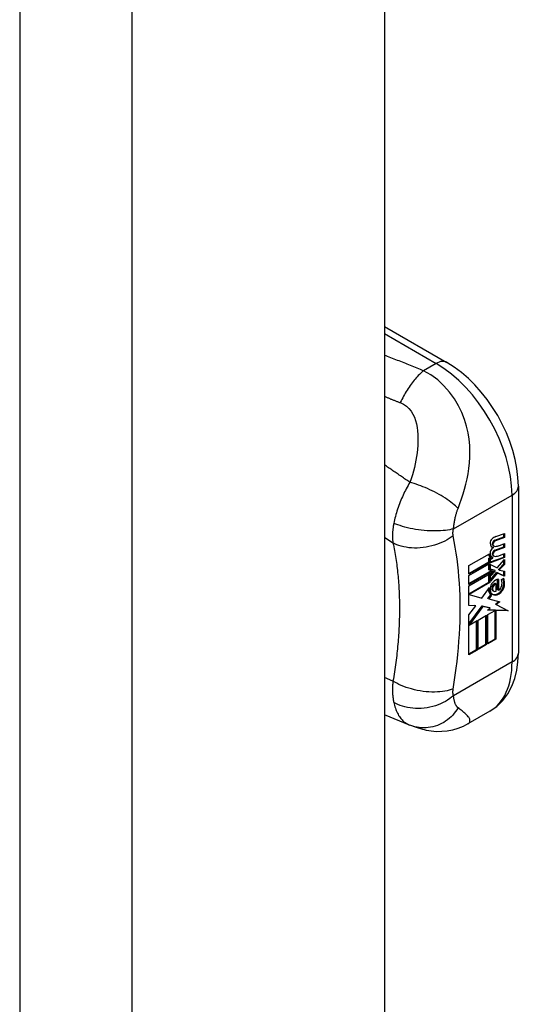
# Model space of a CAD drawing. Header units: inches. Extents: x 2 to 121, y 2 to 79.
# Tile 88 of 97: x 113.349 to 114.264, y 33.549 to 35.353. Entities that reach past the tile are written whole.
import ezdxf

# ---------------------------------------------------------------- set-up
doc = ezdxf.new("R2010")
doc.units = ezdxf.units.IN
doc.header["$LTSCALE"] = 7.278232
doc.header["$MEASUREMENT"] = 0
doc.layers.add('Visible Edges(ANSI)', color=7, linetype='Continuous', lineweight=25)
doc.layers.add('Visible Tangent Edges(ANSI)', color=7, linetype='Continuous', lineweight=25)

msp = doc.modelspace()

# ---------------------------------------------------------------- linework, layer by layer
at = {"layer": 'Visible Edges(ANSI)'}
for p, q in [((114.0181, 49.8368), (114.0181, 30.6155)), ((114.0181, 34.7909), (114.1327, 34.7249)), ((114.2638, 34.4979), (114.2638, 34.1921)), ((114.2208, 34.3989), (114.237, 34.405)), ((114.2384, 34.4042), (114.2222, 34.3981)), ((114.2223, 34.4057), (114.2384, 34.4114)), ((114.237, 34.405), (114.237, 34.4109)), ((114.2384, 34.4042), (114.237, 34.405)), ((114.2384, 34.4114), (114.2384, 34.4042)), ((114.2185, 34.3855), (114.2171, 34.3863)), ((114.2189, 34.3883), (114.2175, 34.3891)), ((114.2208, 34.3806), (114.237, 34.3867)), ((114.2384, 34.3859), (114.2222, 34.3798)), ((114.2278, 34.3891), (114.2384, 34.3931)), ((114.237, 34.3867), (114.237, 34.3925)), ((114.2384, 34.3859), (114.237, 34.3867)), ((114.2384, 34.3931), (114.2384, 34.3859)), ((114.1732, 34.3527), (114.2107, 34.3743)), ((114.2099, 34.366), (114.2128, 34.3674)), ((114.2099, 34.3593), (114.2099, 34.366)), ((114.2114, 34.3652), (114.2099, 34.366)), ((114.2143, 34.3666), (114.2114, 34.3652)), ((114.214, 34.3667), (114.2126, 34.3675)), ((114.2127, 34.3592), (114.237, 34.3682)), ((114.2384, 34.3674), (114.2127, 34.3578)), ((114.2127, 34.364), (114.2172, 34.3662)), ((114.2172, 34.3677), (114.2158, 34.3686)), ((114.2172, 34.3662), (114.2172, 34.3677)), ((114.2189, 34.37), (114.2175, 34.3708)), ((114.2278, 34.3706), (114.2384, 34.3746)), ((114.237, 34.3682), (114.237, 34.3741)), ((114.2384, 34.3674), (114.237, 34.3682)), ((114.2384, 34.3746), (114.2384, 34.3674)), ((114.1732, 34.3382), (114.2099, 34.3593)), ((114.2114, 34.3585), (114.1732, 34.3366)), ((114.1732, 34.3343), (114.2114, 34.3562)), ((114.1732, 34.3366), (114.1732, 34.3527)), ((114.2114, 34.3585), (114.2099, 34.3593)), ((114.2099, 34.3449), (114.2099, 34.3554)), ((114.2114, 34.3652), (114.2114, 34.3585)), ((114.2114, 34.3562), (114.2114, 34.3441)), ((114.2127, 34.3578), (114.2127, 34.364)), ((114.2127, 34.3547), (114.2252, 34.3487)), ((114.2127, 34.3458), (114.2127, 34.3547)), ((114.2252, 34.3487), (114.2384, 34.3636)), ((114.2278, 34.3462), (114.237, 34.3556)), ((114.2384, 34.3548), (114.2292, 34.3454)), ((114.237, 34.3556), (114.237, 34.362)), ((114.2384, 34.3548), (114.237, 34.3556)), ((114.2384, 34.3636), (114.2384, 34.3548)), ((114.1732, 34.3197), (114.2143, 34.3433)), ((114.2162, 34.3428), (114.1732, 34.3181)), ((114.1732, 34.3158), (114.2197, 34.3425)), ((114.1732, 34.3181), (114.1732, 34.3343)), ((114.2114, 34.3441), (114.2099, 34.3449)), ((114.2099, 34.3345), (114.2149, 34.3398)), ((114.2099, 34.3222), (114.2099, 34.3345)), ((114.2114, 34.3337), (114.2099, 34.3345)), ((114.2114, 34.3441), (114.2162, 34.3428)), ((114.2197, 34.3425), (114.2114, 34.3337)), ((114.2114, 34.3337), (114.2114, 34.3214)), ((114.2127, 34.3462), (114.2199, 34.3443)), ((114.2214, 34.3435), (114.2127, 34.3458)), ((114.2127, 34.3331), (114.2214, 34.3424)), ((114.2127, 34.3268), (114.2239, 34.3399)), ((114.2253, 34.3391), (114.2127, 34.3243)), ((114.2127, 34.3243), (114.2127, 34.3331)), ((114.2214, 34.3435), (114.2199, 34.3443)), ((114.2214, 34.3424), (114.2214, 34.3435)), ((114.2253, 34.3391), (114.2239, 34.3399)), ((114.2239, 34.3399), (114.237, 34.334)), ((114.2384, 34.3332), (114.2253, 34.3391)), ((114.2278, 34.3449), (114.2278, 34.3462)), ((114.2292, 34.3454), (114.2278, 34.3462)), ((114.2292, 34.3441), (114.2278, 34.3449)), ((114.2292, 34.3454), (114.2292, 34.3441)), ((114.2292, 34.3441), (114.2384, 34.3421)), ((114.2329, 34.3271), (114.2372, 34.3295)), ((114.237, 34.334), (114.237, 34.3424)), ((114.2384, 34.3332), (114.237, 34.334)), ((114.2384, 34.3421), (114.2384, 34.3332)), ((114.1732, 34.3011), (114.2099, 34.3222)), ((114.1732, 34.2793), (114.1732, 34.3158)), ((114.2114, 34.3214), (114.1738, 34.2998)), ((114.1969, 34.2931), (114.211, 34.3125)), ((114.2114, 34.3214), (114.2099, 34.3222)), ((114.223, 34.3189), (114.2216, 34.3198)), ((114.223, 34.3059), (114.223, 34.3189)), ((114.2258, 34.3083), (114.2258, 34.3272)), ((114.2273, 34.3274), (114.2273, 34.3075)), ((114.1738, 34.2998), (114.1732, 34.3001)), ((114.1738, 34.2998), (114.1969, 34.2931)), ((114.208, 34.2923), (114.2134, 34.2992)), ((114.2148, 34.2984), (114.2094, 34.2915)), ((114.2148, 34.2984), (114.2134, 34.2992)), ((114.2184, 34.3058), (114.217, 34.3066)), ((114.2273, 34.3075), (114.2258, 34.3083)), ((114.1732, 34.2801), (114.1841, 34.2797)), ((114.1856, 34.2788), (114.1732, 34.2793)), ((114.1732, 34.2622), (114.1856, 34.2788)), ((114.1732, 34.2456), (114.1974, 34.2787)), ((114.1988, 34.2779), (114.1735, 34.2432)), ((114.1856, 34.2788), (114.1841, 34.2797)), ((114.1988, 34.2779), (114.1974, 34.2787)), ((114.1974, 34.2787), (114.2106, 34.2756)), ((114.2121, 34.2748), (114.1988, 34.2779)), ((114.2094, 34.2915), (114.208, 34.2923)), ((114.2094, 34.2915), (114.2301, 34.2863)), ((114.2121, 34.2748), (114.2106, 34.2756)), ((114.222, 34.2822), (114.2283, 34.2868)), ((114.2234, 34.2814), (114.222, 34.2822)), ((114.2301, 34.2863), (114.2234, 34.2814)), ((114.2234, 34.2814), (114.2452, 34.27)), ((114.1732, 34.1892), (114.1732, 34.2622)), ((114.1904, 34.2529), (114.2055, 34.2616)), ((114.2041, 34.2086), (114.2041, 34.2608)), ((114.2055, 34.2616), (114.2055, 34.2078)), ((114.2073, 34.271), (114.2121, 34.2748)), ((114.2212, 34.2706), (114.2073, 34.271)), ((114.2076, 34.2628), (114.2212, 34.2706)), ((114.2076, 34.209), (114.2076, 34.2628)), ((114.2083, 34.2717), (114.2198, 34.2714)), ((114.2212, 34.2706), (114.2198, 34.2714)), ((114.2213, 34.2186), (114.2213, 34.2714)), ((114.2227, 34.2706), (114.2213, 34.2714)), ((114.2213, 34.2714), (114.2437, 34.2708)), ((114.2227, 34.2706), (114.2227, 34.2177)), ((114.2452, 34.27), (114.2227, 34.2706)), ((114.1735, 34.2432), (114.1732, 34.2434)), ((114.1735, 34.2432), (114.1884, 34.2517)), ((114.187, 34.1988), (114.187, 34.2509)), ((114.1884, 34.2517), (114.1884, 34.1979)), ((114.1904, 34.1991), (114.1904, 34.2529)), ((114.1904, 34.2007), (114.2041, 34.2086)), ((114.2055, 34.2078), (114.1904, 34.1991)), ((114.2055, 34.2078), (114.2041, 34.2086)), ((114.2076, 34.2107), (114.2213, 34.2186)), ((114.2227, 34.2177), (114.2076, 34.209)), ((114.2227, 34.2177), (114.2213, 34.2186)), ((114.1732, 34.1909), (114.187, 34.1988)), ((114.1884, 34.1979), (114.1732, 34.1892)), ((114.1884, 34.1979), (114.187, 34.1988)), ((114.0643, 34.0605), (114.0181, 34.0789)), ((114.2113, 34.0857), (114.1714, 34.0627)), ((114.0666, 34.0596), (114.0643, 34.0605))]:
    msp.add_line(p, q, dxfattribs=at)
at = {"layer": 'Visible Edges(ANSI)', "flags": 128}
for points in [[(114.2638, 34.4979), (114.2631, 34.514), (114.2612, 34.5303), (114.258, 34.5468), (114.2537, 34.5633), (114.2482, 34.5797), (114.2418, 34.5959), (114.2343, 34.6118), (114.2259, 34.6274), (114.2166, 34.6425), (114.2065, 34.6569), (114.1957, 34.6706), (114.1842, 34.6835), (114.1721, 34.6955), (114.1595, 34.7064), (114.1463, 34.7163), (114.1327, 34.7249)], [(114.2113, 34.0857), (114.2241, 34.0946), (114.2352, 34.1054), (114.2445, 34.1179), (114.2518, 34.1314), (114.2572, 34.1458), (114.2609, 34.1608), (114.2631, 34.1763), (114.2638, 34.1921)], [(114.1714, 34.0627), (114.1624, 34.058), (114.153, 34.0542), (114.1433, 34.0513), (114.1334, 34.0494), (114.1235, 34.0484), (114.1136, 34.0483), (114.104, 34.0491), (114.0953, 34.0505), (114.0917, 34.0514), (114.0888, 34.0521), (114.0847, 34.0533), (114.079, 34.0552), (114.0734, 34.0572), (114.0666, 34.0596)]]:
    msp.add_lwpolyline(points, dxfattribs=at)
at = {"layer": 'Visible Edges(ANSI)'}
for centre, major_axis, start_param, end_param in [((114.2197, 34.3888), (0.0096, 0.0166), 0.591478, 1.10591), ((114.217, 34.3967), (0.00349, 0.00607), 1.10591, 2.348655), ((114.2236, 34.4005), (-0.0082, -0.0142), 5.490247, 6.612005), ((114.2222, 34.4013), (-0.0082, -0.0142), 0.086325, 0.32882), ((114.2194, 34.3703), (0.0096, 0.0166), 0.846591, 1.080045), ((114.2186, 34.3942), (0.002, 0.00347), 1.194468, 2.460773), ((114.2217, 34.3964), (-0.00419, -0.00728), 5.602365, 6.283185), ((114.22, 34.3934), (-0.002, -0.00347), 4.33606, 5.602365), ((114.2231, 34.3956), (-0.00419, -0.00728), 5.602365, 6.501309), ((114.2198, 34.3918), (0.00409, 0.00711), 0.608795, 1.194468), ((114.2212, 34.3909), (-0.00409, -0.00711), 3.750388, 4.33606), ((114.2313, 34.4162), (-0.0155, -0.0269), 0.234705, 0.623342), ((114.2206, 34.3814), (-0.008, -0.0139), 5.599531, 6.283185), ((114.222, 34.3806), (-0.008, -0.0139), 5.474827, 6.308913), ((114.2168, 34.3786), (0.00337, 0.00586), 1.080045, 2.345144), ((114.2233, 34.3823), (-0.008, -0.0139), 5.486737, 6.497871), ((114.2219, 34.3831), (-0.008, -0.0139), 0.088333, 0.214686), ((114.2186, 34.3759), (0.002, 0.00347), 1.194614, 2.459504), ((114.2217, 34.3781), (-0.00419, -0.00728), 5.601097, 6.283185), ((114.22, 34.3751), (-0.002, -0.00347), 4.336206, 5.601097), ((114.2231, 34.3773), (-0.00419, -0.00728), 5.601097, 6.50115), ((114.2198, 34.3735), (0.00409, 0.00711), 0.608932, 1.194614), ((114.2212, 34.3726), (-0.00409, -0.00711), 3.750524, 4.336206), ((114.2316, 34.3978), (-0.0155, -0.0269), 0.217964, 0.608932), ((114.2098, 34.304), (-0.0202, -0.0351), 2.206964, 2.656801), ((114.2262, 34.3172), (-0.011, -0.0191), 5.27034, 6.249461), ((114.2262, 34.3172), (-0.0099, -0.0173), 5.328451, 6.266738), ((114.2194, 34.3153), (0.00506, 0.00878), 1.199629, 2.268394), ((114.22, 34.3138), (-0.00364, -0.00633), 4.818058, 5.834093), ((114.2195, 34.314), (0.00318, 0.00552), 0.285255, 1.676465), ((114.2214, 34.313), (-0.00364, -0.00633), 4.818058, 5.834093), ((114.2219, 34.3103), (0.0094, 0.0163), 0.3673, 1.199629), ((114.2209, 34.3131), (0.00318, 0.00552), 0.285255, 1.676465), ((114.2275, 34.3125), (0.0066, 0.0114), 3.865099, 5.348557), ((114.2285, 34.3133), (0.00319, 0.00555), 3.637533, 5.053908), ((114.229, 34.3117), (-0.0066, -0.0114), 0.723506, 2.206964), ((114.2196, 34.313), (0.0102, 0.0177), 5.053908, 5.889616), ((114.2084, 34.3048), (0.0202, 0.0351), 5.348557, 5.747216), ((114.2247, 34.318), (-0.011, -0.0191), 5.44239, 6.249461), ((114.2226, 34.3163), (-0.00559, -0.00971), 5.834093, 6.283185), ((114.2281, 34.3237), (-0.0132, -0.023), 0.05511, 0.723506), ((114.2295, 34.3229), (-0.0132, -0.023), 6.266738, 7.006692), ((114.224, 34.3155), (-0.00559, -0.00971), 5.834093, 6.944434)]:
    msp.add_ellipse(centre, major_axis=major_axis, ratio=0.578093, start_param=start_param, end_param=end_param, dxfattribs=at)
at = {"layer": 'Visible Tangent Edges(ANSI)'}
for p, q in [((113.3492, 49.5705), (113.3492, 30.3492)), ((113.5557, 30.3492), (113.5557, 49.5705)), ((114.0181, 34.7776), (114.1131, 34.723)), ((114.1131, 34.723), (114.09, 34.7097)), ((114.1447, 34.4199), (114.2522, 34.4819)), ((114.2522, 34.4819), (114.2522, 34.1761)), ((114.0181, 34.4047), (114.0339, 34.394)), ((114.2172, 34.3914), (114.2158, 34.3923)), ((114.2188, 34.3958), (114.2174, 34.3966)), ((114.2222, 34.3981), (114.2208, 34.3989)), ((114.2172, 34.3731), (114.2158, 34.374)), ((114.2188, 34.3775), (114.2174, 34.3783)), ((114.2222, 34.3798), (114.2208, 34.3806)), ((114.2174, 34.3144), (114.2159, 34.3152)), ((114.2382, 34.3154), (114.2367, 34.3162)), ((114.2165, 34.3082), (114.2151, 34.309)), ((114.2284, 34.3006), (114.227, 34.3014)), ((114.2522, 34.1761), (114.1447, 34.1142)), ((114.0339, 34.141), (114.0181, 34.1477))]:
    msp.add_line(p, q, dxfattribs=at)
at = {"layer": 'Visible Tangent Edges(ANSI)', "flags": 128}
for points in [[(114.09, 34.7097), (114.0871, 34.7109), (114.0841, 34.7121), (114.0811, 34.7133), (114.0781, 34.7145), (114.0751, 34.7156), (114.0722, 34.7168), (114.0692, 34.718), (114.0662, 34.7192), (114.0632, 34.7203), (114.0602, 34.7215), (114.0572, 34.7227), (114.0542, 34.7239), (114.0512, 34.7251), (114.0481, 34.7263), (114.0451, 34.7275), (114.0421, 34.7286), (114.0391, 34.7298), (114.0361, 34.731), (114.0331, 34.7322), (114.0301, 34.7334), (114.0271, 34.7346), (114.0241, 34.7357), (114.0211, 34.7369), (114.0181, 34.7381)], [(114.09, 34.7097), (114.0881, 34.7081), (114.0862, 34.7064), (114.0842, 34.7046), (114.0823, 34.7027), (114.0803, 34.7007), (114.0784, 34.6987), (114.0765, 34.6966), (114.0746, 34.6944), (114.0727, 34.6921), (114.0708, 34.6897), (114.0689, 34.6873), (114.0671, 34.6848), (114.0652, 34.6823), (114.0634, 34.6797), (114.0617, 34.677), (114.0599, 34.6743), (114.0582, 34.6716), (114.0565, 34.6688), (114.0549, 34.6659), (114.0533, 34.663), (114.0517, 34.6601), (114.0502, 34.6572), (114.0487, 34.6542), (114.0472, 34.6512)], [(114.1532, 34.4574), (114.1565, 34.4661), (114.1597, 34.475), (114.1626, 34.4839), (114.1653, 34.4929), (114.1678, 34.502), (114.1699, 34.5114), (114.1718, 34.5209), (114.1733, 34.5307), (114.1744, 34.5408), (114.175, 34.5512), (114.1751, 34.5618), (114.1746, 34.5729), (114.1734, 34.5842), (114.1715, 34.5959), (114.1687, 34.608), (114.165, 34.6203), (114.1601, 34.6329), (114.154, 34.6455), (114.1465, 34.6581), (114.1377, 34.6704), (114.1274, 34.6821), (114.1159, 34.6927), (114.1034, 34.702), (114.09, 34.7097)], [(114.0181, 34.6626), (114.0193, 34.6622), (114.0205, 34.6617), (114.0218, 34.6612), (114.023, 34.6607), (114.0242, 34.6602), (114.0254, 34.6597), (114.0266, 34.6593), (114.0278, 34.6588), (114.029, 34.6583), (114.0302, 34.6578), (114.0314, 34.6573), (114.0326, 34.6569), (114.0339, 34.6564), (114.0351, 34.6559), (114.0363, 34.6554), (114.0375, 34.655), (114.0387, 34.6545), (114.0399, 34.654), (114.0411, 34.6535), (114.0423, 34.6531), (114.0436, 34.6526), (114.0448, 34.6521), (114.046, 34.6517), (114.0472, 34.6512)], [(114.0472, 34.6512), (114.0531, 34.6485), (114.0584, 34.6449), (114.0631, 34.6407), (114.0671, 34.6358), (114.0704, 34.6303), (114.0731, 34.6246), (114.0753, 34.6185), (114.0769, 34.6123), (114.0781, 34.6059), (114.079, 34.5994), (114.0795, 34.5928), (114.0797, 34.5862), (114.0796, 34.5796), (114.0793, 34.5729), (114.0788, 34.5661), (114.0781, 34.5594), (114.0772, 34.5526), (114.076, 34.5458), (114.0747, 34.539), (114.0732, 34.5323), (114.0714, 34.5255), (114.0695, 34.5186), (114.0673, 34.5118), (114.0649, 34.505)], [(114.0649, 34.505), (114.063, 34.5064), (114.061, 34.5077), (114.0591, 34.509), (114.0571, 34.5104), (114.0552, 34.5117), (114.0532, 34.5131), (114.0513, 34.5144), (114.0493, 34.5158), (114.0474, 34.5171), (114.0454, 34.5184), (114.0435, 34.5198), (114.0415, 34.5211), (114.0396, 34.5225), (114.0376, 34.5238), (114.0357, 34.5252), (114.0337, 34.5265), (114.0318, 34.5278), (114.0298, 34.5292), (114.0279, 34.5305), (114.0259, 34.5319), (114.024, 34.5332), (114.022, 34.5346), (114.0201, 34.5359), (114.0181, 34.5372)], [(114.0649, 34.505), (114.0632, 34.5021), (114.0615, 34.4992), (114.0598, 34.4962), (114.0582, 34.4933), (114.0567, 34.4904), (114.0552, 34.4875), (114.0538, 34.4845), (114.0524, 34.4816), (114.0511, 34.4787), (114.0498, 34.4757), (114.0485, 34.4727), (114.0472, 34.4695), (114.0458, 34.466), (114.0445, 34.4626), (114.0433, 34.4592), (114.0422, 34.4559), (114.0411, 34.4525), (114.0401, 34.4492), (114.0391, 34.4459), (114.0382, 34.4427), (114.0374, 34.4395), (114.0367, 34.4363), (114.036, 34.4331), (114.0354, 34.43)], [(114.1532, 34.4574), (114.151, 34.4596), (114.1486, 34.4619), (114.146, 34.4642), (114.1431, 34.4665), (114.1401, 34.4689), (114.1369, 34.4713), (114.1335, 34.4737), (114.13, 34.476), (114.1262, 34.4784), (114.1224, 34.4808), (114.1184, 34.4831), (114.1143, 34.4853), (114.1102, 34.4875), (114.106, 34.4896), (114.1017, 34.4916), (114.0974, 34.4936), (114.0932, 34.4954), (114.0889, 34.4971), (114.0847, 34.4987), (114.0806, 34.5002), (114.0765, 34.5016), (114.0725, 34.5029), (114.0687, 34.504), (114.0649, 34.505)], [(114.1447, 34.4199), (114.1449, 34.4216), (114.1452, 34.4234), (114.1454, 34.4251), (114.1457, 34.4268), (114.1459, 34.4286), (114.1462, 34.4303), (114.1465, 34.4321), (114.1468, 34.4339), (114.1472, 34.4356), (114.1475, 34.4373), (114.1479, 34.4391), (114.1482, 34.4408), (114.1486, 34.4425), (114.149, 34.4439), (114.1493, 34.4454), (114.1497, 34.4468), (114.1501, 34.4482), (114.1505, 34.4496), (114.1509, 34.4509), (114.1513, 34.4523), (114.1518, 34.4536), (114.1522, 34.4549), (114.1527, 34.4562), (114.1532, 34.4574)], [(114.0354, 34.43), (114.035, 34.4283), (114.0347, 34.4265), (114.0344, 34.4248), (114.0342, 34.4231), (114.034, 34.4214), (114.0338, 34.4197), (114.0336, 34.418), (114.0334, 34.4164), (114.0333, 34.4149), (114.0332, 34.4133), (114.0331, 34.4118), (114.0331, 34.4103), (114.033, 34.4089), (114.033, 34.4075), (114.033, 34.406), (114.033, 34.4046), (114.0331, 34.4032), (114.0331, 34.4019), (114.0332, 34.4005), (114.0333, 34.3992), (114.0334, 34.3979), (114.0336, 34.3966), (114.0337, 34.3953), (114.0339, 34.394)], [(114.1447, 34.4199), (114.1414, 34.4191), (114.1379, 34.4184), (114.1341, 34.4177), (114.1301, 34.4171), (114.1258, 34.4167), (114.1213, 34.4163), (114.1166, 34.4161), (114.1117, 34.416), (114.1067, 34.416), (114.1016, 34.4162), (114.0963, 34.4164), (114.0911, 34.4169), (114.0858, 34.4174), (114.0805, 34.4181), (114.0753, 34.4189), (114.0701, 34.4198), (114.0651, 34.4208), (114.0603, 34.422), (114.0556, 34.4232), (114.0511, 34.4244), (114.0468, 34.4258), (114.0427, 34.4272), (114.0389, 34.4286), (114.0354, 34.43)], [(114.1442, 34.4071), (114.1442, 34.4076), (114.1441, 34.4081), (114.144, 34.4085), (114.144, 34.409), (114.144, 34.4095), (114.1439, 34.41), (114.1439, 34.4105), (114.1439, 34.411), (114.1439, 34.4115), (114.1439, 34.412), (114.1439, 34.4125), (114.1439, 34.413), (114.1439, 34.4135), (114.1439, 34.4141), (114.144, 34.4146), (114.144, 34.4152), (114.1441, 34.4157), (114.1441, 34.4163), (114.1442, 34.4169), (114.1443, 34.4175), (114.1444, 34.4181), (114.1445, 34.4187), (114.1446, 34.4193), (114.1447, 34.4199)], [(114.1442, 34.4071), (114.1409, 34.4046), (114.1372, 34.4022), (114.1333, 34.3998), (114.1291, 34.3976), (114.1247, 34.3954), (114.1201, 34.3934), (114.1153, 34.3916), (114.1103, 34.39), (114.1051, 34.3885), (114.0999, 34.3873), (114.0945, 34.3863), (114.0891, 34.3855), (114.0837, 34.385), (114.0784, 34.3847), (114.0731, 34.3847), (114.068, 34.3849), (114.0629, 34.3854), (114.0581, 34.3861), (114.0535, 34.387), (114.049, 34.3881), (114.0449, 34.3893), (114.0409, 34.3908), (114.0373, 34.3923), (114.0339, 34.394)], [(114.1442, 34.1264), (114.1462, 34.1391), (114.1481, 34.1518), (114.1498, 34.1644), (114.1514, 34.1769), (114.1527, 34.1894), (114.1539, 34.2018), (114.1549, 34.2141), (114.1557, 34.2263), (114.1563, 34.2384), (114.1568, 34.2504), (114.157, 34.2624), (114.1571, 34.2742), (114.157, 34.2859), (114.1568, 34.2975), (114.1563, 34.3091), (114.1557, 34.3205), (114.1549, 34.3317), (114.1539, 34.3429), (114.1527, 34.3539), (114.1514, 34.3648), (114.1498, 34.3756), (114.1481, 34.3862), (114.1462, 34.3967), (114.1442, 34.4071)], [(114.0339, 34.394), (114.0347, 34.3905), (114.0355, 34.387), (114.0361, 34.3835), (114.0368, 34.38), (114.0374, 34.3765), (114.038, 34.3729), (114.0386, 34.3694), (114.0392, 34.3658), (114.0397, 34.3622), (114.0402, 34.3585), (114.0407, 34.3549), (114.0412, 34.3512), (114.0416, 34.3476), (114.042, 34.3439), (114.0424, 34.3401), (114.0428, 34.3364), (114.0432, 34.3327), (114.0435, 34.3289), (114.0438, 34.3251), (114.0441, 34.3213), (114.0444, 34.3175), (114.0446, 34.3137), (114.0448, 34.3098), (114.045, 34.3059)], [(114.045, 34.3059), (114.0451, 34.3033), (114.0452, 34.3007), (114.0453, 34.2981), (114.0454, 34.2955), (114.0455, 34.2928), (114.0456, 34.2902), (114.0456, 34.2875), (114.0457, 34.2849), (114.0457, 34.2822), (114.0457, 34.2795), (114.0458, 34.2769), (114.0458, 34.2742), (114.0458, 34.2715), (114.0457, 34.2688), (114.0457, 34.2661), (114.0457, 34.2634), (114.0456, 34.2607), (114.0456, 34.258), (114.0455, 34.2553), (114.0454, 34.2525), (114.0453, 34.2498), (114.0452, 34.2471), (114.0451, 34.2443), (114.045, 34.2416)], [(114.045, 34.2416), (114.0448, 34.2375), (114.0446, 34.2334), (114.0444, 34.2293), (114.0441, 34.2252), (114.0438, 34.221), (114.0435, 34.2169), (114.0432, 34.2128), (114.0428, 34.2086), (114.0424, 34.2044), (114.042, 34.2002), (114.0416, 34.1961), (114.0412, 34.1919), (114.0407, 34.1877), (114.0402, 34.1834), (114.0397, 34.1792), (114.0392, 34.175), (114.0386, 34.1708), (114.038, 34.1665), (114.0374, 34.1623), (114.0368, 34.158), (114.0361, 34.1537), (114.0355, 34.1495), (114.0347, 34.1452), (114.0339, 34.141)], [(114.0339, 34.141), (114.0337, 34.1393), (114.0336, 34.1377), (114.0334, 34.136), (114.0333, 34.1343), (114.0332, 34.1327), (114.0331, 34.131), (114.0331, 34.1294), (114.033, 34.1277), (114.033, 34.1261), (114.033, 34.1245), (114.033, 34.1229), (114.0331, 34.1212), (114.0331, 34.1196), (114.0332, 34.118), (114.0333, 34.1164), (114.0334, 34.1148), (114.0336, 34.1132), (114.0338, 34.1115), (114.034, 34.1098), (114.0342, 34.1082), (114.0344, 34.1066), (114.0347, 34.105), (114.035, 34.1034), (114.0354, 34.1018)], [(114.1442, 34.1264), (114.1409, 34.1253), (114.1372, 34.1242), (114.1333, 34.1233), (114.1291, 34.1225), (114.1247, 34.1218), (114.1201, 34.1214), (114.1153, 34.121), (114.1103, 34.1209), (114.1051, 34.1209), (114.0999, 34.1212), (114.0945, 34.1216), (114.0891, 34.1222), (114.0837, 34.123), (114.0784, 34.124), (114.0731, 34.1252), (114.068, 34.1265), (114.0629, 34.128), (114.0581, 34.1295), (114.0535, 34.1313), (114.049, 34.1331), (114.0449, 34.135), (114.0409, 34.1369), (114.0373, 34.139), (114.0339, 34.141)], [(114.1447, 34.1142), (114.1414, 34.1114), (114.1379, 34.1088), (114.1341, 34.1062), (114.1301, 34.1038), (114.1258, 34.1016), (114.1213, 34.0994), (114.1166, 34.0975), (114.1117, 34.0958), (114.1067, 34.0943), (114.1016, 34.0931), (114.0963, 34.0921), (114.0911, 34.0914), (114.0858, 34.0909), (114.0805, 34.0907), (114.0753, 34.0908), (114.0701, 34.0911), (114.0651, 34.0917), (114.0603, 34.0925), (114.0556, 34.0936), (114.0511, 34.0949), (114.0468, 34.0964), (114.0427, 34.098), (114.0389, 34.0999), (114.0354, 34.1018)], [(114.1447, 34.1142), (114.1446, 34.1146), (114.1445, 34.1151), (114.1444, 34.1156), (114.1443, 34.1161), (114.1442, 34.1166), (114.1441, 34.1171), (114.1441, 34.1176), (114.144, 34.1181), (114.144, 34.1186), (114.1439, 34.1191), (114.1439, 34.1196), (114.1439, 34.1201), (114.1439, 34.1206), (114.1439, 34.1211), (114.1439, 34.1217), (114.1439, 34.1222), (114.1439, 34.1227), (114.1439, 34.1232), (114.144, 34.1237), (114.144, 34.1243), (114.144, 34.1248), (114.1441, 34.1253), (114.1442, 34.1259), (114.1442, 34.1264)], [(114.1532, 34.092), (114.1527, 34.0924), (114.1522, 34.0928), (114.1518, 34.0933), (114.1513, 34.0938), (114.1509, 34.0943), (114.1505, 34.0949), (114.1501, 34.0955), (114.1497, 34.0962), (114.1493, 34.0969), (114.149, 34.0976), (114.1486, 34.0984), (114.1482, 34.0993), (114.1479, 34.1003), (114.1475, 34.1014), (114.1472, 34.1025), (114.1468, 34.1036), (114.1465, 34.1048), (114.1462, 34.106), (114.1459, 34.1073), (114.1457, 34.1086), (114.1454, 34.1099), (114.1452, 34.1113), (114.1449, 34.1127), (114.1447, 34.1142)], [(114.0354, 34.1018), (114.036, 34.0992), (114.0366, 34.0966), (114.0374, 34.094), (114.0382, 34.0915), (114.039, 34.0891), (114.04, 34.0868), (114.041, 34.0845), (114.042, 34.0823), (114.0431, 34.0802), (114.0443, 34.0782), (114.0456, 34.0763), (114.0469, 34.0744), (114.0482, 34.0726), (114.0495, 34.0711), (114.0508, 34.0697), (114.0521, 34.0684), (114.0534, 34.0672), (114.0548, 34.066), (114.0563, 34.0649), (114.0578, 34.0639), (114.0593, 34.063), (114.0609, 34.0621), (114.0625, 34.0613), (114.0643, 34.0605)], [(114.1532, 34.092), (114.151, 34.0886), (114.1487, 34.0852), (114.1461, 34.082), (114.1434, 34.0788), (114.1404, 34.0758), (114.1373, 34.0729), (114.134, 34.0702), (114.1305, 34.0677), (114.1269, 34.0654), (114.1231, 34.0633), (114.1192, 34.0614), (114.1153, 34.0598), (114.1112, 34.0584), (114.1071, 34.0573), (114.1029, 34.0564), (114.0987, 34.0558), (114.0945, 34.0554), (114.0903, 34.0553), (114.0862, 34.0555), (114.0821, 34.0559), (114.0781, 34.0565), (114.0742, 34.0573), (114.0703, 34.0584), (114.0666, 34.0596)], [(114.1714, 34.0627), (114.1727, 34.0635), (114.1736, 34.0645), (114.1743, 34.0654), (114.1748, 34.0665), (114.1751, 34.0676), (114.1751, 34.0687), (114.175, 34.0698), (114.1746, 34.071), (114.1742, 34.0722), (114.1735, 34.0734), (114.1727, 34.0746), (114.1718, 34.0758), (114.1708, 34.0771), (114.1696, 34.0783), (114.1684, 34.0796), (114.167, 34.0809), (114.1656, 34.0822), (114.164, 34.0835), (114.1624, 34.0848), (114.1607, 34.0862), (114.159, 34.0876), (114.1571, 34.089), (114.1552, 34.0905), (114.1532, 34.092)]]:
    msp.add_lwpolyline(points, dxfattribs=at)
at = {"layer": 'Visible Tangent Edges(ANSI)'}
for centre, major_axis, ratio, start_param, end_param in [((114.1131, 34.6908), (0.0196, 0.0341), 0.578093, 0, 0.783464), ((114.1131, 34.562), (0.0982, -0.1706), 0.578093, 0.787332, 2.358128), ((114.2244, 34.4979), (0.0394, 0), 0.575862, 5.497787, 6.283185), ((114.2244, 34.1921), (0.0394, 0), 0.575862, 5.497787, 6.283185), ((114.1131, 34.2562), (0.0982, -0.1706), 0.578093, 0, 0.787332)]:
    msp.add_ellipse(centre, major_axis=major_axis, ratio=ratio, start_param=start_param, end_param=end_param, dxfattribs=at)

doc.saveas('drawing.dxf')
